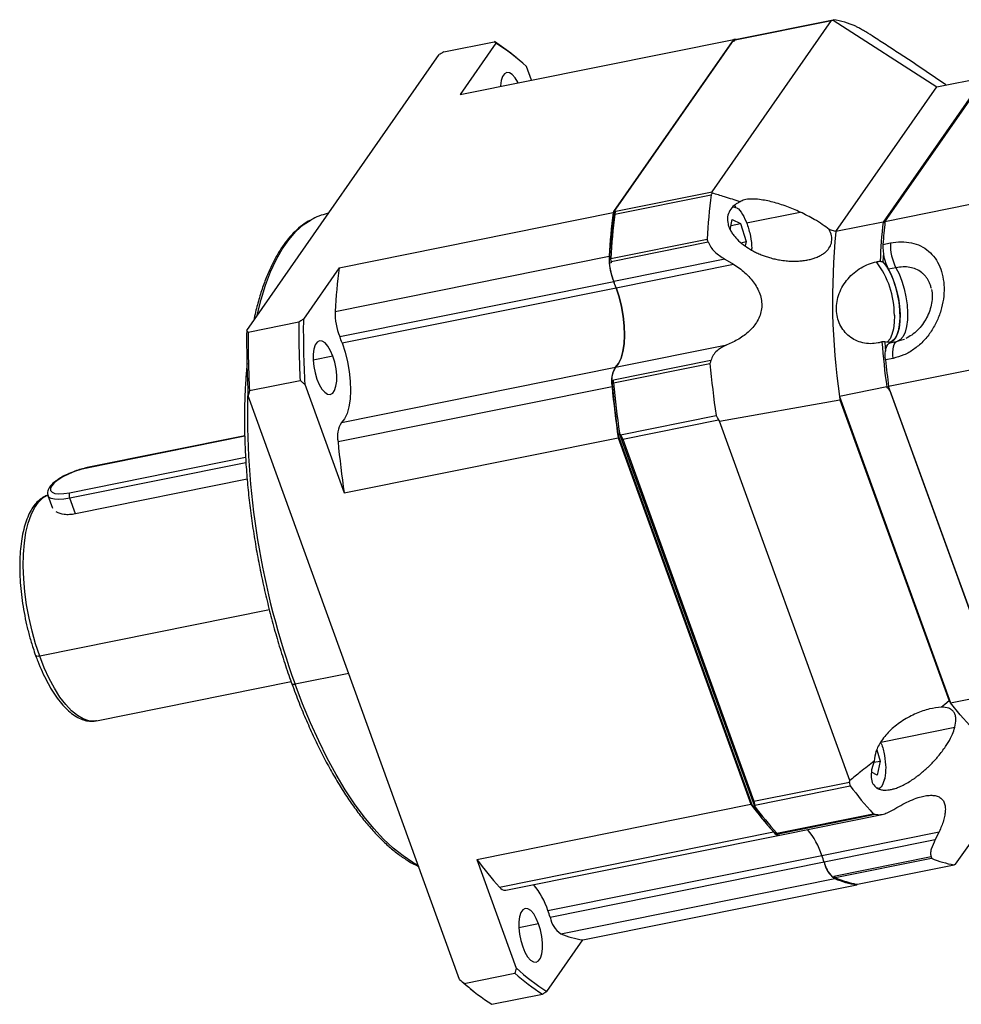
# Model space of a CAD drawing. Header units: millimetres. Extents: x 5540 to 6847, y 5090 to 6014.
# Tile 15 of 17: x 6417 to 6554, y 5379 to 5523. Entities that reach past the tile are written whole.
import ezdxf

# ---------------------------------------------------------------- set-up
doc = ezdxf.new("R2010")
doc.units = ezdxf.units.MM
doc.layers.get('0').update_dxf_attribs({"lineweight": 18})
doc.layers.add('标注线', color=3, linetype='Continuous', lineweight=15)

# ---------------------------------------------------------------- blocks, each defined once
blk = doc.blocks.new('180L2')
at = {"color": 7, "linetype": 'Continuous', "lineweight": 25}
for p, q in [((157.88, 115.87), (186.33, 156.65)), ((163.38, 152.02), (186.33, 156.65)), ((163.79, 152.22), (186.74, 156.84)), ((186.33, 156.65), (186.67, 156.77)), ((186.67, 156.77), (211.42, 140.87)), ((197.37, 152.09), (196.52, 152.64)), ((93.95, 149.18), (106.01, 151.61)), ((97.84, 139.01), (163.09, 152.16)), ((106.38, 151.25), (97.84, 139.01)), ((163.09, 152.16), (134.32, 110.92)), ((134.5, 111.18), (162.76, 151.69)), ((162.76, 151.69), (163.21, 151.78)), ((163.54, 152.1), (163.09, 152.16)), ((163.21, 151.78), (163.38, 152.02)), ((163.38, 152.02), (163.79, 152.22)), ((47.03, 82.82), (92.88, 148.53)), ((111.2, 147.82), (110.47, 148.4)), ((114.85, 142.44), (113.67, 145.7)), ((213.53, 141.3), (206.41, 146.16)), ((222.67, 143.14), (198.6, 108.65)), ((199.05, 108.74), (223.12, 143.23)), ((211.42, 140.87), (222.67, 143.14)), ((187.35, 106.39), (211.42, 140.87)), ((134.71, 110.54), (157.66, 115.16)), ((134.93, 111.25), (157.88, 115.87)), ((157.93, 115.57), (157.88, 115.87)), ((163.56, 112.32), (163.11, 112.58)), ((219.3, 112.82), (199.05, 108.74)), ((66.5, 110.73), (66.23, 110.67)), ((69.07, 97.77), (134.32, 110.92)), ((134.5, 111.18), (134.95, 111.27)), ((134.71, 110.54), (134.93, 111.25)), ((134.93, 111.25), (134.95, 111.27)), ((162.89, 112.32), (163.73, 112.04)), ((166.08, 108.46), (178.87, 111.04)), ((162.19, 106.83), (162.69, 109.29)), ((162.4, 107.87), (164.67, 108.33)), ((162.69, 109.29), (164.67, 108.33)), ((164.67, 108.33), (165.97, 104)), ((198.6, 108.65), (187.35, 106.39)), ((133.76, 99.98), (156.72, 104.61)), ((133.81, 99.27), (156.94, 103.93)), ((164.73, 103.75), (165.97, 104)), ((165.97, 104), (165.76, 102.97)), ((198.56, 103.34), (200.36, 103.7)), ((68.1, 87.4), (133.35, 100.55)), ((133.38, 98.9), (133.83, 99)), ((133.81, 99.27), (133.76, 99.98)), ((160.93, 99.86), (134.44, 94.53)), ((135.03, 93.04), (162.96, 98.67)), ((160.93, 99.86), (162.96, 98.67)), ((69.07, 97.77), (60.53, 85.54)), ((201.66, 97.79), (199.86, 97.43)), ((69.19, 81.38), (134.44, 94.53)), ((69.77, 79.89), (135.03, 93.04)), ((47.39, 82.45), (59.45, 84.88)), ((200.25, 79.94), (202.05, 80.31)), ((202.05, 80.31), (202.76, 80.52)), ((202.76, 80.52), (203.73, 80.82)), ((134.89, 74.08), (161.38, 79.42)), ((67.57, 76.74), (62.85, 75.79)), ((157.57, 75.7), (134.43, 71.03)), ((200.97, 76.21), (199.17, 75.85)), ((69.64, 60.93), (134.89, 74.08)), ((134.42, 70.36), (157.37, 74.99)), ((220.17, 73.57), (199.92, 69.49)), ((47.7, 68.54), (59.76, 70.97)), ((133.98, 70.97), (134.43, 71.06)), ((134.42, 70.36), (134.43, 71.03)), ((60.87, 70.03), (70.25, 44.16)), ((68.79, 56.38), (134.04, 69.53)), ((199.47, 69.4), (188.22, 67.14)), ((226.36, -3.45), (199.92, 69.49)), ((200.24, 68.6), (226.04, -2.56)), ((97.75, -71.66), (47.37, 67.31)), ((159.65, 61.3), (188.33, 66.34)), ((188.22, 67.14), (214.66, -5.81)), ((188.33, 66.34), (214.32, -5.35)), ((136.06, 58.03), (158.82, 62.62)), ((136.58, 57), (159.36, 61.59)), ((190.68, -24.29), (159.65, 61.3)), ((46.56, 57.68), (8.96, 50.1)), ((46.56, 57.74), (9.08, 50.19)), ((70.25, 44.16), (135.51, 57.31)), ((135.47, 58.03), (135.92, 58.12)), ((167.5, -30.32), (135.47, 58.03)), ((135.51, 57.31), (167.13, -29.91)), ((135.92, 58.12), (135.81, 58.42)), ((167.95, -30.23), (135.92, 58.12)), ((136.06, 58.03), (136.58, 57)), ((136.58, 57), (167.85, -29.24)), ((4.85, 44.22), (46.77, 52.66)), ((46.86, 51.37), (4.88, 42.91)), ((47.15, 47.43), (6.23, 39.18)), ((-0.3, 43.54), (0.8, 40.51)), ((6.23, 39.18), (4.88, 42.91)), ((52.43, 16.35), (-2.26, 5.33)), ((71.34, 1.19), (58.57, -1.38)), ((11.24, -10.07), (57.6, -0.73)), ((214.66, -5.81), (225.91, -3.54)), ((11.24, -10.07), (11.12, -10.09)), ((198.04, -15.19), (215.69, -11.63)), ((197.1, -17.01), (197.89, -19.65)), ((196.49, -19.65), (195.85, -21.77)), ((196.4, -19.95), (197.89, -19.65)), ((197.89, -19.65), (197.21, -23.01)), ((215.86, -44.22), (233.12, -19.86)), ((197.21, -23.01), (195.82, -22.34)), ((167.85, -29.24), (190.62, -24.65)), ((168.02, -30.13), (190.78, -25.54)), ((101.87, -43.06), (167.13, -29.91)), ((167.5, -30.32), (167.95, -30.23)), ((167.85, -29.24), (168.02, -30.13)), ((168.02, -30.42), (167.95, -30.23)), ((173.28, -36.82), (196.23, -32.19)), ((173.6, -37.01), (196.74, -32.34)), ((173.99, -37.27), (198.4, -32.35)), ((107.24, -49.7), (172.49, -36.55)), ((108.73, -50.42), (173.99, -37.27)), ((173.02, -37.01), (173.46, -36.93)), ((173.6, -37.01), (173.28, -36.82)), ((184.02, -42.12), (211.96, -36.49)), ((211.96, -36.49), (211.04, -38.35)), ((184.55, -43.69), (211.04, -38.35)), ((118.77, -55.27), (184.02, -42.12)), ((101.87, -43.06), (111.25, -68.94)), ((119.29, -56.84), (184.55, -43.69)), ((210.01, -42.45), (186.88, -47.11)), ((187.2, -47.42), (210.15, -42.8)), ((192.54, -48.98), (215.49, -44.35)), ((121.83, -60.8), (187.08, -47.65)), ((127.08, -62.25), (192.33, -49.1)), ((186.46, -47.24), (186.91, -47.15)), ((187.2, -47.42), (186.88, -47.11)), ((192.33, -49.1), (192.43, -48.96)), ((116.57, -58.42), (111.85, -59.37)), ((118.54, -74.49), (127.08, -62.25)), ((98.86, -72.59), (110.92, -70.16)), ((100.22, -73.78), (100.95, -74.37)), ((105.41, -77.57), (117.47, -75.14))]:
    blk.add_line(p, q, dxfattribs=at)
at = {"color": 7, "linetype": 'Continuous', "lineweight": 25, "flags": 128}
for points in [[(111.68, 141.8), (111.61, 141.95), (110.97, 143.02), (110.29, 143.79), (109.62, 144.22), (108.97, 144.28), (108.41, 143.98), (107.95, 143.32), (107.62, 142.35), (107.45, 141.12), (107.44, 140.95)], [(49.51, 86.37), (49.54, 86.53), (50.46, 90.22), (51.52, 93.64), (52.71, 96.79), (54.04, 99.65), (55.48, 102.21), (57.05, 104.46), (58.73, 106.38), (60.52, 107.98), (62.39, 109.23)], [(187.35, 106.39), (186.46, 106.66), (185.75, 106.88)], [(198.66, 101.17), (198.61, 100.35), (198.56, 99.16)], [(198.56, 99.16), (199.39, 98.08), (200.18, 96.72), (200.89, 95.14), (201.5, 93.37), (201.99, 91.5), (202.34, 89.58), (202.54, 87.68), (202.58, 85.87), (202.46, 84.22), (202.18, 82.78), (201.76, 81.59), (201.21, 80.72), (200.55, 80.18), (199.8, 79.99), (198.98, 80.16)], [(199.86, 97.43), (200.61, 95.94), (201.27, 94.25), (201.81, 92.42), (202.23, 90.51), (202.51, 88.59), (202.63, 86.73), (202.59, 84.99), (202.39, 83.43), (202.04, 82.1), (201.56, 81.05), (200.95, 80.33), (200.25, 79.94)], [(201.66, 97.79), (202.41, 96.3), (203.07, 94.61), (203.61, 92.78), (204.03, 90.87), (204.31, 88.95), (204.43, 87.09), (204.39, 85.35), (204.19, 83.79), (203.84, 82.46), (203.36, 81.42), (202.75, 80.69), (202.05, 80.31)], [(134.89, 74.08), (135.62, 75), (136.21, 76.26), (136.64, 77.83), (136.92, 79.67), (137.02, 81.73), (136.95, 83.94), (136.7, 86.24), (136.29, 88.57), (135.73, 90.86), (135.03, 93.04)], [(135.03, 93.04), (135.73, 90.86), (136.29, 88.57), (136.7, 86.24), (136.95, 83.94), (137.02, 81.73), (136.92, 79.67), (136.64, 77.83), (136.21, 76.26), (135.62, 75), (134.89, 74.08)], [(201.28, 86.46), (201.24, 84.75), (201.05, 83.22), (200.72, 81.9), (200.25, 80.86), (199.67, 80.12), (199.54, 80)], [(67.57, 76.74), (67.01, 78.04), (66.38, 79.11), (65.7, 79.88), (65.02, 80.31), (64.38, 80.38), (63.82, 80.07), (63.36, 79.41), (63.03, 78.44), (62.86, 77.21), (62.85, 75.79), (63, 74.27), (63.31, 72.74), (63.76, 71.27)], [(69.77, 79.89), (70.47, 77.71), (71.04, 75.42), (71.45, 73.09), (71.69, 70.79), (71.77, 68.58), (71.66, 66.52), (71.39, 64.68), (70.95, 63.11), (70.36, 61.85), (69.64, 60.93)], [(198.98, 80.16), (199.1, 78.73), (199.17, 77.94)], [(199.17, 75.85), (199.11, 76.62), (199.12, 77.35), (199.18, 78.03), (199.3, 78.62), (199.47, 79.12), (199.69, 79.52), (199.95, 79.79), (200.25, 79.94)], [(200.97, 76.21), (200.91, 76.98), (200.92, 77.72), (200.98, 78.39), (201.1, 78.99), (201.27, 79.49), (201.49, 79.88), (201.75, 80.15), (202.05, 80.31)], [(63.76, 71.27), (64.32, 69.97), (64.95, 68.9), (65.63, 68.13), (66.31, 67.7), (66.95, 67.63), (67.52, 67.94), (67.97, 68.6), (68.3, 69.57), (68.47, 70.8), (68.48, 72.22), (68.33, 73.74), (68.02, 75.28), (67.57, 76.74)], [(8.96, 50.1), (7.5, 49.74), (6.02, 49.26), (4.58, 48.67), (3.26, 48), (2.12, 47.29), (1.22, 46.58), (0.6, 45.89), (0.3, 45.27), (0.34, 44.74), (0.7, 44.33), (1.37, 44.07), (2.32, 43.96), (3.5, 44.01), (4.85, 44.22)], [(9.08, 50.19), (9.02, 50.17), (8.96, 50.1)], [(-2.26, 5.33), (-3.24, 8.24), (-4.09, 11.28), (-4.81, 14.39), (-5.38, 17.53), (-5.8, 20.66), (-6.07, 23.75), (-6.18, 26.74), (-6.12, 29.59), (-5.9, 32.28), (-5.53, 34.76), (-5, 36.99), (-4.32, 38.96), (-3.51, 40.62), (-2.57, 41.97), (-1.52, 42.97), (-0.37, 43.62), (-0.32, 43.64)], [(4.88, 42.91), (3.52, 42.69), (2.3, 42.61), (1.27, 42.67), (0.47, 42.87), (-0.07, 43.19), (-0.3, 43.56)], [(-2.26, 5.33), (-2.52, 5.29), (-2.74, 5.27), (-2.94, 5.28), (-3.09, 5.32), (-3.19, 5.38), (-3.23, 5.45)], [(11.12, -10.09), (10.75, -10.14), (9.45, -10.07), (8.1, -9.63), (6.72, -8.83), (5.32, -7.68), (3.94, -6.21), (2.57, -4.42), (1.26, -2.34), (0, 0), (-1.18, 2.57), (-2.26, 5.33)], [(58.57, -1.38), (58.37, -1.41), (58.19, -1.42), (58.03, -1.42), (57.91, -1.39), (57.83, -1.34), (57.8, -1.28)], [(87.91, -44.5), (86.58, -43.78), (84.26, -42.25), (81.93, -40.4), (79.6, -38.22), (77.29, -35.73), (74.99, -32.93), (72.73, -29.84), (70.5, -26.48), (68.33, -22.85), (66.22, -18.97), (64.18, -14.87), (62.22, -10.56), (60.35, -6.05), (58.57, -1.38)], [(214.32, -5.35), (213.31, -6.16), (212.51, -6.8)], [(233.12, -19.86), (230.87, -19.25), (228.59, -18.31), (226.28, -17.03), (223.95, -15.41), (221.61, -13.48), (219.28, -11.22), (216.96, -8.66), (214.66, -5.81)], [(116.57, -58.42), (116.01, -57.12), (115.38, -56.05), (114.7, -55.28), (114.02, -54.85), (113.38, -54.78), (112.81, -55.09), (112.35, -55.75), (112.03, -56.72), (111.86, -57.95), (111.85, -59.37), (112, -60.89), (112.31, -62.42), (112.76, -63.89)], [(112.76, -63.89), (113.31, -65.19), (113.95, -66.26), (114.63, -67.03), (115.31, -67.46), (115.95, -67.53), (116.51, -67.22), (116.97, -66.56), (117.3, -65.59), (117.47, -64.36), (117.48, -62.94), (117.33, -61.42), (117.02, -59.88), (116.57, -58.42)]]:
    blk.add_lwpolyline(points, dxfattribs=at)
at = {"color": 7, "linetype": 'Continuous', "lineweight": 25}
for centre, radius, start, end in [((183.35, 135.3), 21.81, 66.4101, 81.0445), ((80.97, 112.11), 46.78, 50.8933, 57.6262), ((80.31, 109.45), 49.26, 47.3802, 58.0528), ((307.1, 96.48), 150.61, 172.8756, 176.9065), ((68.9, 97.73), 13.21, 101.6558, 119.5583), ((281.96, 91.93), 148.86, 172.668, 176.6774), ((282.4, 91.5), 149.21, 172.4228, 177.1571), ((284.15, 91.86), 150.61, 172.8756, 176.9065), ((323.36, 94.53), 125.56, 173.5435, 177.8016), ((318.17, 95.15), 119.89, 173.491, 176.0843), ((348.05, 90.31), 161.5, 174.2872, 188.2498), ((209.87, 102.73), 11.32, 176.9205, 207.9042), ((211.67, 103.09), 11.32, 176.9205, 207.9042), ((147.39, 99.98), 14.05, 177.6387, 202.8207), ((147.74, 100.07), 14.41, 184.6452, 202.6295), ((147.15, 100.09), 13.37, 183.5149, 184.7025), ((180.77, 86.67), 20.51, 359.391, 37.6823), ((216.71, 78.78), 148.86, 172.668, 176.6774), ((108.66, 83.5), 28.03, 19.8916, 23.1529), ((108.67, 83.5), 28.03, 19.8916, 23.1536), ((82.14, 86.83), 14.05, 177.6387, 202.8207), ((299.75, 83.24), 240.31, 179.6089, 182.9281), ((299.16, 83.07), 238.64, 179.4063, 183.1307), ((285.66, 80.35), 238.64, 179.4063, 183.1307), ((287.69, 80.81), 240.31, 179.6089, 182.9281), ((43.41, 70.35), 28.03, 19.8916, 23.1536), ((391.09, 95.34), 193.37, 184.5162, 187.7088), ((394.61, 95.8), 196.46, 185.8296, 187.6953), ((139.96, 70.78), 6.05, 146.8747, 191.8737), ((138.57, 71.32), 4.6, 143.0705, 184.364), ((401.38, 97.33), 245.03, 185.2311, 188.1447), ((376.39, 92.21), 243.33, 185.0069, 188.0737), ((378.17, 92.68), 244.77, 185.2301, 188.0463), ((145.2, 70.82), 10.77, 178.7362, 178.877), ((235.83, 63.04), 188.6, 178.3432, 199.9721), ((378.82, 92.72), 245.88, 185.4105, 188.2795), ((386.99, 93.97), 200.58, 187.6893, 187.9198), ((74.7, 57.63), 6.05, 146.8747, 191.8737), ((313.57, 79.57), 245.88, 185.4105, 188.2795), ((6.44, 43.6), 1.71, 158.6976, 203.8394), ((272.61, 38.29), 72.82, 216.8203, 217.2731), ((255.65, 22.03), 80.44, 216.2539, 222.3785), ((233.36, 18.21), 81.87, 216.0006, 221.9747), ((231.31, 16.7), 79.27, 216.3874, 222.6639), ((232.36, 17.11), 80, 216.452, 222.3895), ((173.85, -35.65), 1.63, 213.3955, 274.6648), ((173.8, -36.03), 1.25, 231.6459, 278.6071), ((166.34, -47.88), 18.6, 18.0498, 39.9468), ((166.34, -47.88), 18.6, 18.0497, 39.9468), ((154.44, -52.83), 31.46, 16.8821, 19.9018), ((154.44, -52.83), 31.46, 16.8814, 19.9017), ((168.11, 5.06), 81.87, 216.0006, 221.9747), ((192.5, -41.69), 8.21, 194.1541, 222.6131), ((190.76, -42.51), 6.32, 190.7886, 234.4351), ((218.88, -22.81), 21.81, 246.4101, 261.0445), ((101.09, -61.03), 18.6, 18.0499, 39.9455), ((195.41, -27.25), 21.9, 245.8971, 260.2647), ((195.38, -27.89), 21.43, 247.2172, 261.8282), ((195.93, -27.43), 21.81, 246.4101, 261.0445), ((108.6, -48.8), 1.63, 213.3955, 274.6648), ((89.19, -65.98), 31.46, 16.8814, 19.9017), ((125.5, -55.66), 6.32, 190.7886, 234.4351), ((130.13, -41.04), 21.43, 247.2172, 261.8282), ((144.13, -33.33), 49.59, 227.961, 237.472), ((144.61, -32.69), 49.26, 227.3802, 238.0528), ((136, -29.61), 56.84, 227.713, 230.9902), ((132.07, -35.76), 49.59, 227.961, 237.472)]:
    blk.add_arc(centre, radius, start, end, dxfattribs=at)
for points, knots in [([(186.74, 156.84), (186.73, 156.83), (186.71, 156.8), (186.68, 156.78), (186.67, 156.77)], [0, 0, 0, 0, 0.56, 1, 1, 1, 1]), ([(192.59, 155.02), (192.49, 155.07), (192.32, 155.16), (192.15, 155.25), (192.08, 155.29)], [0, 0, 0, 0, 0.559665, 1, 1, 1, 1]), ([(196.52, 152.64), (195.83, 153.08), (194.79, 153.74), (193.45, 154.54), (192.88, 154.86), (192.59, 155.02)], [0, 0, 0, 0, 0.49797, 0.748076, 1, 1, 1, 1]), ([(106.01, 151.61), (106.08, 151.55), (106.2, 151.42), (106.32, 151.3), (106.38, 151.25)], [0, 0, 0, 0, 0.560005, 1, 1, 1, 1]), ([(206.41, 146.16), (206.4, 146.17), (205.99, 146.46), (205.02, 147.1), (203.08, 148.38), (200.48, 150.07), (198.41, 151.42), (197.37, 152.09)], [0, 0, 0, 0, 0.005443, 0.171617, 0.337443, 0.668316, 1, 1, 1, 1]), ([(93.95, 149.18), (93.75, 149.06), (93.39, 148.84), (93.03, 148.62), (92.88, 148.53)], [0, 0, 0, 0, 0.560005, 1, 1, 1, 1]), ([(157.66, 115.16), (157.71, 115.24), (157.8, 115.38), (157.89, 115.51), (157.93, 115.57)], [0, 0, 0, 0, 0.56, 1, 1, 1, 1]), ([(164.56, 113.5), (163.32, 113.89), (161.11, 114.58), (158.9, 115.27), (157.93, 115.57)], [0, 0, 0, 0, 0.56, 1, 1, 1, 1]), ([(164.56, 113.5), (164.3, 113.37), (163.8, 113.11), (162.9, 112.47), (162, 111.46), (161.46, 109.9), (161.55, 108.46), (161.93, 107.32), (162.34, 106.49), (162.87, 105.68), (163.68, 104.67), (164.89, 103.52), (165.99, 102.78), (166.54, 102.41)], [0, 0, 0, 0, 0.064212, 0.124856, 0.249821, 0.374524, 0.499431, 0.560843, 0.624985, 0.685945, 0.750446, 0.875153, 1, 1, 1, 1]), ([(178.87, 111.04), (177.81, 111.5), (175.67, 112.43), (172.38, 113.46), (169.47, 114.05), (167.19, 114.19), (165.56, 114.03), (164.88, 113.67), (164.56, 113.5)], [0, 0, 0, 0, 0.210613, 0.425604, 0.627849, 0.769178, 0.89246, 1, 1, 1, 1]), ([(163.73, 112.04), (163.76, 112.03), (164.22, 111.88), (165.15, 110.57), (166.28, 108.25), (167.04, 105.36), (167.37, 103.11), (167.28, 102.14), (167.26, 101.99)], [0, 0, 0, 0, 0.020153, 0.254543, 0.488932, 0.723322, 0.957711, 1, 1, 1, 1]), ([(185.75, 106.88), (185.22, 107.29), (184.12, 108.13), (181.84, 109.56), (180.01, 110.47), (178.87, 111.04)], [0, 0, 0, 0, 0.264203, 0.545803, 1, 1, 1, 1]), ([(62.1, 109.09), (61.95, 109.01), (61.16, 108.62), (59.83, 107.61), (58.1, 106.06), (56.48, 104.18), (54.96, 102.02), (53.55, 99.58), (52.25, 96.87), (51.08, 93.9), (50.04, 90.68), (49.25, 87.8), (48.86, 85.91), (48.72, 85.25)], [0, 0, 0, 0, 0.023466, 0.123208, 0.223906, 0.325588, 0.428071, 0.531084, 0.634381, 0.737783, 0.84116, 0.944464, 1, 1, 1, 1]), ([(199.02, 108.46), (198.98, 108.48), (198.84, 108.54), (198.7, 108.61), (198.6, 108.65)], [0, 0, 0, 0, 0.324998, 1, 1, 1, 1]), ([(166.54, 102.41), (166.84, 102.23), (167.47, 101.85), (168.49, 101.34), (169.51, 100.9), (170.55, 100.51), (171.62, 100.17), (172.77, 99.87), (174.09, 99.61), (175.43, 99.43), (176.85, 99.34), (178.11, 99.35), (179.32, 99.44), (180.43, 99.6), (181.45, 99.82), (182.44, 100.13), (183.38, 100.52), (184.25, 101.01), (185.15, 101.7), (185.96, 102.66), (186.43, 103.99), (186.4, 105.45), (185.97, 106.39), (185.75, 106.88)], [0, 0, 0, 0, 0.038428, 0.080079, 0.12498, 0.160968, 0.202424, 0.249352, 0.292944, 0.352725, 0.402559, 0.453916, 0.49833, 0.543665, 0.585385, 0.62354, 0.668859, 0.710601, 0.749, 0.814253, 0.874513, 0.935324, 1, 1, 1, 1]), ([(156.94, 103.93), (156.9, 104.06), (156.83, 104.29), (156.75, 104.51), (156.72, 104.61)], [0, 0, 0, 0, 0.559538, 1, 1, 1, 1]), ([(156.94, 103.93), (157.13, 103.51), (157.51, 102.66), (158.81, 101.17), (160.08, 100.39), (160.93, 99.86)], [0, 0, 0, 0, 0.249528, 0.500045, 1, 1, 1, 1]), ([(200.36, 103.7), (201.22, 103.83), (202.95, 104.08), (205.38, 103.8), (207.59, 103.05), (209.49, 101.81), (211.03, 100.12), (212.18, 98.06), (212.9, 95.68), (213.19, 93.07), (213.03, 90.33), (212.42, 87.56), (211.38, 84.86), (209.94, 82.35), (208.11, 80.12), (205.96, 78.3), (203.56, 76.9), (201.83, 76.44), (200.97, 76.21)], [0, 0, 0, 0, 0.062386, 0.12496, 0.187187, 0.249821, 0.312066, 0.374673, 0.437098, 0.499585, 0.562224, 0.624599, 0.687262, 0.749753, 0.812208, 0.874842, 0.937095, 1, 1, 1, 1]), ([(162.96, 98.67), (163.44, 98.35), (164.38, 97.71), (165.7, 96.61), (166.89, 95.43), (167.95, 94.12), (168.8, 92.71), (169.42, 91.18), (169.73, 89.6), (169.7, 88.01), (169.34, 86.49), (168.69, 85.09), (167.81, 83.82), (166.39, 82.31), (164.28, 80.72), (162.35, 79.85), (161.38, 79.42)], [0, 0, 0, 0, 0.063779, 0.124658, 0.188851, 0.249724, 0.312129, 0.374818, 0.43734, 0.499833, 0.562495, 0.625059, 0.685907, 0.750082, 0.87502, 1, 1, 1, 1]), ([(197.43, 79.89), (196.81, 79.8), (195.57, 79.63), (193.74, 79.86), (192.03, 80.46), (190.51, 81.42), (189.24, 82.69), (188.27, 84.23), (187.66, 85.98), (187.42, 87.85), (187.57, 89.78), (188.1, 91.7), (188.99, 93.52), (190.2, 95.19), (191.67, 96.64), (193.33, 97.83), (195.14, 98.73), (196.38, 99.05), (197, 99.21)], [0, 0, 0, 0, 0.062439, 0.125051, 0.187341, 0.249992, 0.312315, 0.374871, 0.437394, 0.499747, 0.562395, 0.624693, 0.687313, 0.749771, 0.812205, 0.874829, 0.937118, 1, 1, 1, 1]), ([(197, 99.21), (197.17, 99.24), (197.47, 99.3), (197.77, 99.33), (197.9, 99.35)], [0, 0, 0, 0, 0.559966, 1, 1, 1, 1]), ([(197.9, 99.35), (198.02, 99.32), (198.24, 99.26), (198.46, 99.19), (198.56, 99.16)], [0, 0, 0, 0, 0.559983, 1, 1, 1, 1]), ([(210.11, 92.82), (210.04, 93.09), (209.91, 93.62), (209.61, 94.35), (209.25, 95.03), (208.82, 95.64), (208.3, 96.21), (207.55, 96.86), (206.46, 97.49), (204.97, 97.91), (203.36, 98.05), (202.22, 97.88), (201.66, 97.79)], [0, 0, 0, 0, 0.071619, 0.142774, 0.210423, 0.286118, 0.353589, 0.428556, 0.571767, 0.714163, 0.857247, 1, 1, 1, 1]), ([(210.15, 92.61), (210.22, 92.1), (210.36, 91.07), (210.2, 89.34), (209.75, 87.56), (209.01, 85.83), (208.01, 84.23), (206.81, 82.85), (205.46, 81.71), (204.49, 81.19), (204, 80.94)], [0, 0, 0, 0, 0.124462, 0.250327, 0.37602, 0.502299, 0.627849, 0.752554, 0.876888, 1, 1, 1, 1]), ([(60.53, 85.54), (60.33, 85.42), (59.97, 85.2), (59.61, 84.98), (59.45, 84.88)], [0, 0, 0, 0, 0.560043, 1, 1, 1, 1]), ([(47.03, 82.82), (47.1, 82.75), (47.22, 82.63), (47.34, 82.51), (47.39, 82.45)], [0, 0, 0, 0, 0.560043, 1, 1, 1, 1]), ([(198.32, 80.11), (198.16, 80.07), (197.86, 79.98), (197.56, 79.92), (197.43, 79.89)], [0, 0, 0, 0, 0.559966, 1, 1, 1, 1]), ([(198.98, 80.16), (198.86, 80.15), (198.64, 80.13), (198.42, 80.12), (198.32, 80.11)], [0, 0, 0, 0, 0.559983, 1, 1, 1, 1]), ([(161.38, 79.42), (160.56, 79.01), (159.32, 78.39), (158.08, 77.01), (157.74, 76.13), (157.57, 75.7)], [0, 0, 0, 0, 0.497679, 0.748292, 1, 1, 1, 1]), ([(157.57, 75.7), (157.53, 75.56), (157.47, 75.33), (157.4, 75.09), (157.37, 74.99)], [0, 0, 0, 0, 0.559665, 1, 1, 1, 1]), ([(47.14, 75), (47.03, 73.83), (46.79, 71.28), (46.58, 67.14), (46.48, 62.65), (46.52, 58.04), (46.7, 53.32), (47.02, 48.52), (47.48, 43.66), (48.07, 38.76), (48.79, 33.83), (49.64, 28.89), (50.62, 23.97), (51.72, 19.08), (52.93, 14.24), (54.26, 9.46), (55.7, 4.79), (56.9, 1.22), (57.62, -0.78), (57.8, -1.28)], [0, 0, 0, 0, 0.051921, 0.113851, 0.175746, 0.23761, 0.299451, 0.361271, 0.423075, 0.484866, 0.546648, 0.608425, 0.670198, 0.731972, 0.793747, 0.855528, 0.917316, 0.979115, 1, 1, 1, 1]), ([(59.76, 70.97), (59.97, 70.79), (60.34, 70.48), (60.71, 70.17), (60.87, 70.03)], [0, 0, 0, 0, 0.560005, 1, 1, 1, 1]), ([(47.7, 68.54), (47.64, 68.31), (47.53, 67.9), (47.42, 67.49), (47.37, 67.31)], [0, 0, 0, 0, 0.560005, 1, 1, 1, 1]), ([(200.24, 68.6), (200.1, 68.75), (199.84, 69.02), (199.58, 69.28), (199.47, 69.4)], [0, 0, 0, 0, 0.55879, 1, 1, 1, 1]), ([(158.82, 62.62), (158.92, 62.42), (159.1, 62.08), (159.28, 61.74), (159.36, 61.59)], [0, 0, 0, 0, 0.560494, 1, 1, 1, 1]), ([(159.36, 61.59), (159.41, 61.53), (159.51, 61.44), (159.61, 61.34), (159.65, 61.3)], [0, 0, 0, 0, 0.56, 1, 1, 1, 1]), ([(135.81, 58.42), (135.86, 58.34), (135.94, 58.21), (136.02, 58.09), (136.06, 58.03)], [0, 0, 0, 0, 0.560179, 1, 1, 1, 1]), ([(9.08, 50.19), (8.83, 50.14), (8.11, 49.98), (6.86, 49.62), (5.72, 49.23), (5.11, 48.95), (4.97, 48.89)], [0, 0, 0, 0, 0.185477, 0.539611, 0.8927, 1, 1, 1, 1]), ([(4.97, 48.89), (4.65, 48.75), (3.84, 48.41), (2.69, 47.78), (1.57, 47.04), (0.64, 46.26), (0, 45.49), (-0.35, 44.74), (-0.46, 44.08), (-0.32, 43.72), (-0.28, 43.59)], [0, 0, 0, 0, 0.101646, 0.248186, 0.396167, 0.547089, 0.703806, 0.830134, 0.939445, 1, 1, 1, 1]), ([(-0.29, 43.64), (-0.62, 43.52), (-1.37, 43.25), (-2.42, 42.48), (-3.44, 41.42), (-4.35, 40.07), (-5.15, 38.44), (-5.82, 36.54), (-6.35, 34.41), (-6.73, 32.09), (-6.96, 29.6), (-7.05, 26.98), (-6.99, 24.24), (-6.8, 21.43), (-6.47, 18.56), (-6, 15.67), (-5.41, 12.8), (-4.69, 9.98), (-3.96, 7.52), (-3.44, 6.04), (-3.23, 5.45)], [0, 0, 0, 0, 0.040751, 0.09264, 0.146279, 0.202408, 0.26058, 0.319726, 0.378933, 0.437868, 0.496506, 0.554894, 0.613089, 0.671144, 0.729104, 0.787007, 0.844885, 0.902769, 0.960681, 1, 1, 1, 1]), ([(6.23, 39.18), (5.76, 39.11), (4.83, 38.96), (3.14, 39.01), (2.26, 39.4), (1.68, 39.66)], [0, 0, 0, 0, 0.253585, 0.507974, 1, 1, 1, 1]), ([(-3.23, 5.45), (-3.06, 4.99), (-2.57, 3.67), (-1.69, 1.59), (-0.56, -0.71), (0.64, -2.82), (1.91, -4.72), (3.24, -6.37), (4.62, -7.77), (6.05, -8.88), (7.47, -9.65), (8.89, -10.1), (10.09, -10.25), (10.82, -10.11), (11.07, -10.06)], [0, 0, 0, 0, 0.047669, 0.138448, 0.229458, 0.320791, 0.412553, 0.504856, 0.597779, 0.691225, 0.784214, 0.865528, 0.952153, 1, 1, 1, 1]), ([(57.8, -1.28), (58.08, -2.06), (58.92, -4.33), (60.36, -7.96), (62.16, -12.13), (64.04, -16.13), (65.98, -19.93), (67.99, -23.53), (70.06, -26.92), (72.18, -30.07), (74.34, -32.98), (76.53, -35.63), (78.75, -38.02), (80.99, -40.13), (83.25, -41.96), (85.51, -43.47), (87.1, -44.39), (87.92, -44.72), (88, -44.75)], [0, 0, 0, 0, 0.035826, 0.103935, 0.172072, 0.240239, 0.308441, 0.376684, 0.444975, 0.513323, 0.581733, 0.650212, 0.718761, 0.787376, 0.856035, 0.924671, 0.993179, 1, 1, 1, 1]), ([(212.51, -6.8), (211.56, -6.92), (209.51, -7.18), (206.38, -8.28), (203.25, -9.94), (200.41, -12.12), (198.23, -14.62), (196.8, -17.19), (196.58, -18.89), (196.49, -19.65)], [0, 0, 0, 0, 0.135366, 0.290034, 0.454999, 0.617052, 0.76979, 0.897192, 1, 1, 1, 1]), ([(215.69, -11.63), (215.83, -10.98), (216.02, -9.99), (215.84, -8.83), (215.52, -8.08), (214.99, -7.48), (214.05, -6.92), (213.13, -6.85), (212.51, -6.8)], [0, 0, 0, 0, 0.249418, 0.377441, 0.499661, 0.623443, 0.750184, 1, 1, 1, 1]), ([(195.85, -21.77), (195.78, -22.4), (195.64, -23.61), (196.09, -25.14), (196.91, -26.01), (197.8, -26.42), (198.78, -26.62), (199.89, -26.57), (201.05, -26.32), (202.03, -26), (203.1, -25.54), (204.27, -24.94), (205.26, -24.32), (206.07, -23.78), (206.68, -23.33), (207.34, -22.82), (208.03, -22.25), (208.7, -21.67), (209.45, -20.97), (210.23, -20.19), (211.01, -19.35), (211.82, -18.42), (212.63, -17.4), (213.44, -16.27), (214.29, -14.92), (215.12, -13.38), (215.51, -12.18), (215.69, -11.63)], [0, 0, 0, 0, 0.065384, 0.125147, 0.186202, 0.217783, 0.2506, 0.309365, 0.341607, 0.375911, 0.41389, 0.455523, 0.500885, 0.521802, 0.544711, 0.569614, 0.596514, 0.625413, 0.648328, 0.687869, 0.722645, 0.750047, 0.797025, 0.838666, 0.874992, 0.94235, 1, 1, 1, 1]), ([(198.02, -15.23), (198.06, -15.32), (198.48, -16.18), (198.96, -18.35), (199.33, -21.3), (199.13, -22.91), (199.03, -23.71)], [0, 0, 0, 0, 0.037094, 0.358063, 0.679031, 1, 1, 1, 1]), ([(196.49, -19.65), (195.4, -20.51), (193.47, -22.06), (191.53, -23.61), (190.68, -24.29)], [0, 0, 0, 0, 0.56, 1, 1, 1, 1]), ([(190.62, -24.65), (190.63, -24.58), (190.65, -24.46), (190.67, -24.34), (190.68, -24.29)], [0, 0, 0, 0, 0.56, 1, 1, 1, 1]), ([(190.78, -25.54), (190.75, -25.38), (190.7, -25.08), (190.65, -24.78), (190.62, -24.65)], [0, 0, 0, 0, 0.560684, 1, 1, 1, 1]), ([(199.03, -23.71), (198.83, -24.34), (198.44, -25.59), (197.7, -26.3), (197.25, -26.13), (197.21, -26.11)], [0, 0, 0, 0, 0.479634, 0.959268, 1, 1, 1, 1]), ([(201.43, -31.04), (202.05, -30.66), (203.28, -29.93), (205.13, -29.03), (206.82, -28.38), (208.3, -27.97), (209.59, -27.79), (210.76, -27.81), (211.77, -28.07), (212.56, -28.58), (213.11, -29.33), (213.4, -30.28), (213.45, -31.37), (213.31, -32.57), (212.9, -34.25), (212.34, -35.6), (211.96, -36.49)], [0, 0, 0, 0, 0.083934, 0.167009, 0.24836, 0.312674, 0.37365, 0.437237, 0.498481, 0.560868, 0.623711, 0.685136, 0.74943, 0.810258, 0.874411, 1, 1, 1, 1]), ([(168.02, -30.13), (168.02, -30.19), (168.02, -30.28), (168.02, -30.38), (168.02, -30.42)], [0, 0, 0, 0, 0.559821, 1, 1, 1, 1]), ([(196.23, -32.19), (196.32, -32.22), (196.49, -32.27), (196.66, -32.32), (196.74, -32.34)], [0, 0, 0, 0, 0.560334, 1, 1, 1, 1]), ([(196.74, -32.34), (197.08, -32.4), (197.77, -32.51), (199.39, -32.15), (200.61, -31.48), (201.43, -31.04)], [0, 0, 0, 0, 0.249528, 0.500045, 1, 1, 1, 1]), ([(211.04, -38.35), (210.67, -39.13), (210.1, -40.3), (209.84, -41.69), (209.95, -42.2), (210.01, -42.45)], [0, 0, 0, 0, 0.497679, 0.748292, 1, 1, 1, 1]), ([(210.01, -42.45), (210.04, -42.52), (210.09, -42.63), (210.13, -42.75), (210.15, -42.8)], [0, 0, 0, 0, 0.559665, 1, 1, 1, 1]), ([(215.49, -44.35), (215.56, -44.33), (215.68, -44.28), (215.8, -44.24), (215.86, -44.22)], [0, 0, 0, 0, 0.56, 1, 1, 1, 1]), ([(111.25, -68.94), (111.19, -69.17), (111.08, -69.58), (110.97, -69.98), (110.92, -70.16)], [0, 0, 0, 0, 0.560043, 1, 1, 1, 1]), ([(97.75, -71.66), (97.96, -71.83), (98.33, -72.15), (98.7, -72.46), (98.86, -72.59)], [0, 0, 0, 0, 0.560043, 1, 1, 1, 1]), ([(117.47, -75.14), (117.67, -75.02), (118.03, -74.8), (118.39, -74.58), (118.54, -74.49)], [0, 0, 0, 0, 0.560005, 1, 1, 1, 1])]:
    blk.add_open_spline(points, degree=3, knots=knots, dxfattribs=at)
blk.add_open_spline([(198.83, -24.05), (198.88, -24.03), (198.97, -24.01), (199.05, -23.92), (199.08, -23.82), (199.04, -23.75), (199.03, -23.71)], degree=3, dxfattribs=at)

msp = doc.modelspace()

# ---------------------------------------------------------------- block references
at = {"layer": '标注线', "color": 0, "xscale": 0.6120000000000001, "yscale": 0.6120000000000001, "zscale": 0.6120000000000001}
msp.add_blockref('180L2', (6421.4276, 5426.712), dxfattribs=at)

doc.saveas('drawing.dxf')
